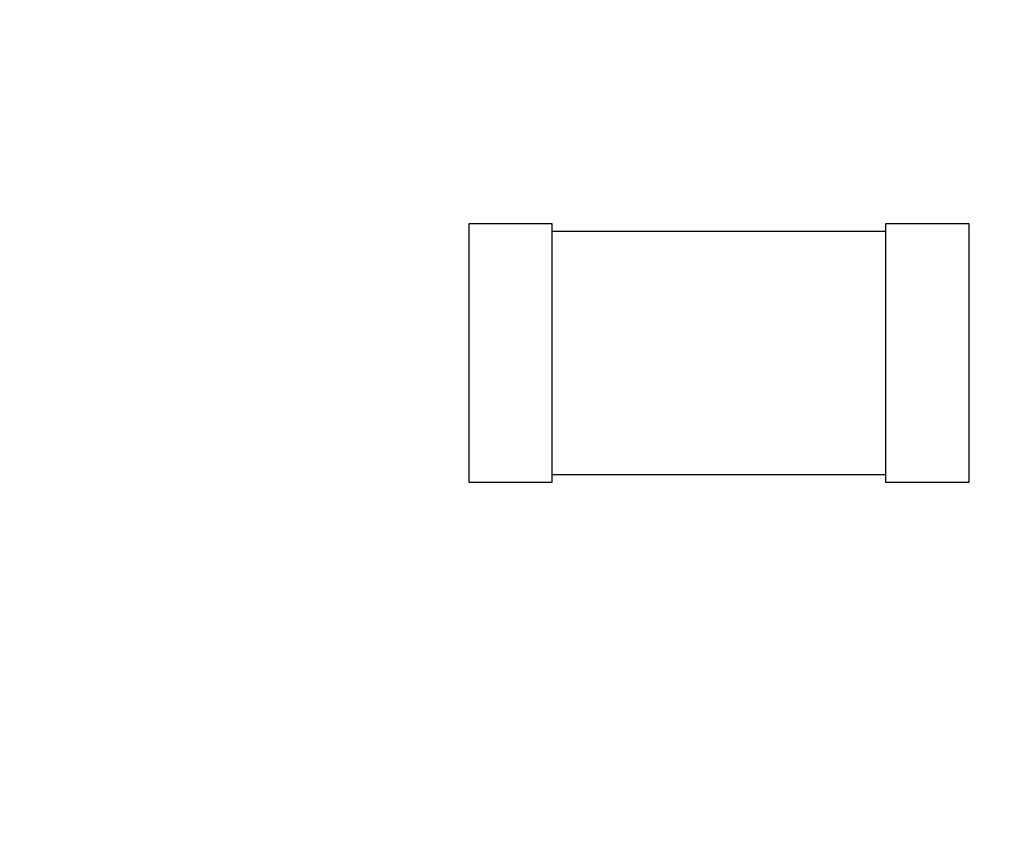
# Model space of a CAD drawing. Header units: inches. Extents: x -36 to 490, y -51 to 98.
# Tile 114 of 153: x 422.92 to 426.16, y 13.65 to 16.37. Entities that reach past the tile are written whole.
import ezdxf

# ---------------------------------------------------------------- set-up
doc = ezdxf.new("R2010")
doc.units = ezdxf.units.IN
doc.header["$LTSCALE"] = 1.21
doc.header["$MEASUREMENT"] = 0
doc.header["$PDMODE"] = 3
doc.header["$PDSIZE"] = 0.3125
doc.layers.get('0').update_dxf_attribs({"linetype": 'CONTINUOUS'})
doc.layers.get('Defpoints').update_dxf_attribs({"linetype": 'CONTINUOUS'})
doc.layers.add('DIM', color=3, linetype='CONTINUOUS')
doc.styles.get("Standard").update_dxf_attribs({"font": 'txt', "width": 0.8})
doc.dimstyles.get("Standard").update_dxf_attribs({"dimtxt": 0.15625, "dimasz": 0.1875, "dimexe": 0.125, "dimexo": 0.0625, "dimgap": 0.09, "dimtad": 0, "dimtih": 1, "dimtoh": 1, "dimzin": 4, "dimdsep": 46, "dimtxsty": 'Standard', "dimblk": '_FILLED', "dimblk1": '_FILLED', "dimblk2": '_FILLED', "dimcen": 0.09, "dimazin": 1, "dimtp": 0.01, "dimtm": 0.01, "dimtfac": 1, "dimtofl": 0, "dimtmove": 0, "dimatfit": 3, "dimldrblk": '_FILLED', "dimfxl": 1, "dimtolj": 1, "dimtzin": 4, "dimarcsym": 0})

# ---------------------------------------------------------------- blocks, each defined once
blk = doc.blocks.new('_FILLED')
at = {"color": 0, "linetype": 'ByBlock'}
blk.add_solid([(0, 0), (-1, 0.1667), (-1, -0.1667)], dxfattribs=at)
blk = doc.blocks.new('*D70')
at = {"layer": 'Defpoints', "color": 0}
for p in [(406.8003, 41.9888), (406.8003, -7.0611), (488.6342, -7.0611)]:
    blk.add_point(p, dxfattribs=at)
at = {"layer": 'DIM', "color": 0, "lineweight": -2}
for p, q in [((406.8628, 41.9888), (488.7592, 41.9888)), ((488.6342, 39.4488), (488.6342, 21.3872)), ((488.6342, -4.5211), (488.6342, 13.5405)), ((406.8628, -7.0611), (488.7592, -7.0611))]:
    blk.add_line(p, q, dxfattribs=at)
at = {"layer": 'DIM', "color": 0, "lineweight": -2, "xscale": 2.54, "yscale": 2.54, "zscale": 2.54}
for p, rotation in [((488.6342, 41.9888), 90), ((488.6342, -7.0611), 270)]:
    blk.add_blockref('_FILLED', p, dxfattribs=dict(at, rotation=rotation))
at = {"layer": 'DIM', "color": 0, "insert": (488.6342, 17.4638), "char_height": 2.5, "attachment_point": 5, "rotation": 90, "line_spacing_factor": 2.5}
blk.add_mtext('\\A1;49.05', dxfattribs=at)

msp = doc.modelspace()

# ---------------------------------------------------------------- linework, layer by layer
at = {"color": 7, "linetype": 'Continuous'}
for p, q in [((424.6722, 15.6938), (424.3972, 15.6938)), ((424.3972, 15.6938), (424.3972, 14.8438)), ((424.6722, 14.8438), (424.6722, 15.6938)), ((426.0437, 15.6938), (425.7687, 15.6938)), ((425.7687, 15.6938), (425.7687, 14.8438)), ((426.0437, 14.8438), (426.0437, 15.6938)), ((425.7687, 15.6688), (424.6722, 15.6688)), ((424.3972, 14.8438), (424.6722, 14.8438)), ((424.6722, 14.8688), (425.7687, 14.8688)), ((425.7687, 14.8438), (426.0437, 14.8438))]:
    msp.add_line(p, q, dxfattribs=at)

# ---------------------------------------------------------------- dimensions: what is measured, and where the dimension line sits
at = {"layer": 'DIM'}
dim = msp.add_linear_dim(base=(488.6342, -7.0611), p1=(406.8003, 41.9888), p2=(406.8003, -7.0611), angle=90, dimstyle='Standard', override={"dimtxt": 2.5, "dimasz": 2.54, "dimtih": 0, "dimtoh": 0, "dimzin": 0, "dimcen": 0.198, "dimadec": 0, "dimazin": 0, "dimtp": 0, "dimtm": 0, "dimtdec": 4, "dimtzin": 0}, dxfattribs=at)
dim.commit()
dim.dimension.update_dxf_attribs({"geometry": '*D70', "text_midpoint": (488.6342, 17.4638)})

doc.saveas('drawing.dxf')
